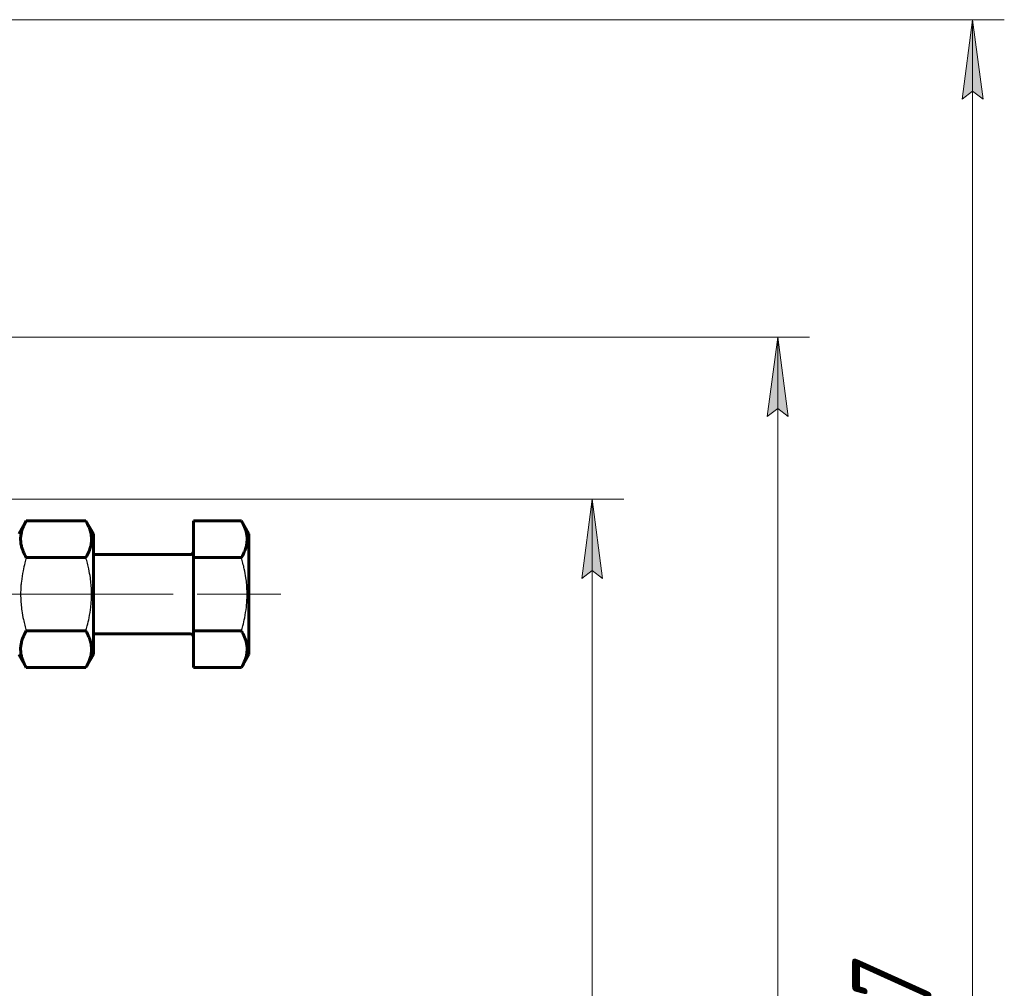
# Model space of a CAD drawing. Header units: millimetres. Extents: x 0 to 841, y 0 to 594.
# Tile 24 of 24: x 656 to 718, y 312 to 373. Entities that reach past the tile are written whole.
import ezdxf

# ---------------------------------------------------------------- set-up
doc = ezdxf.new("R2010")
doc.units = ezdxf.units.MM
for name, pattern in [('K5LT-1', [0]), ('K5LT_AXLED', [12, 7.5, -1.5, 1.5, -1.5]), ('K5LT_BASIC', [0]), ('K5LT_THIN', [0])]:
    doc.linetypes.add(name, pattern=pattern)
doc.layers.add('Системный слой', color=7, linetype='Continuous')
doc.layers.add('Системный слой (1)', color=251, linetype='Continuous', true_color=0x6c6c6c)
doc.styles.add('KDIMTEXTSTYLE', font='txt', dxfattribs={"width": 0.96, "oblique": 15, "height": 5})
doc.styles.add('KTEXTSTYLE', font='txt', dxfattribs={"width": 0.96, "height": 5})
doc.dimstyles.new('KDIMSTYLE (1.00)', dxfattribs={"dimtxt": 5, "dimasz": 1, "dimexe": 2, "dimexo": 0, "dimgap": 1, "dimtad": 1, "dimtxsty": 'KDIMTEXTSTYLE', "dimsah": 1, "dimcen": 0, "dimdle": 1, "dimadec": 0, "dimazin": 0, "dimtfac": 0.667, "dimtmove": 0, "dimatfit": 3, "dimfxl": 1, "dimtvp": 1, "dimtolj": 1, "dimtzin": 0, "dimarcsym": 0})

# ---------------------------------------------------------------- blocks, each defined once
blk = doc.blocks.new('D15')
at = {"layer": 'Системный слой (1)'}
for points in [[(692.868, 338.126), (692.21, 343.126), (691.552, 338.126), (692.21, 338.626)], [(692.21, 244.626), (692.868, 249.626), (692.21, 249.126), (691.552, 249.626)]]:
    blk.add_hatch(color=7, dxfattribs=at).paths.add_polyline_path(points)
at = {"layer": 'Системный слой (1)', "color": 7, "linetype": 'K5LT_THIN', "lineweight": 18}
for p, q in [((642.504, 343.126), (694.21, 343.126)), ((691.552, 338.126), (692.21, 343.126)), ((692.21, 343.126), (692.868, 338.126)), ((692.21, 244.626), (692.21, 343.126)), ((692.21, 338.626), (691.552, 338.126)), ((692.868, 338.126), (692.21, 338.626)), ((692.21, 244.626), (691.552, 249.626)), ((691.552, 249.626), (692.21, 249.126)), ((692.21, 249.126), (692.868, 249.626)), ((692.868, 249.626), (692.21, 244.626)), ((623.745, 244.626), (694.21, 244.626))]:
    blk.add_line(p, q, dxfattribs=at)
blk.add_wipeout([(691.21, 287.873), (683.828, 287.873), (683.828, 299.399), (691.21, 299.399)]).dxf.layer = 'Системный слой (1)'
at = {"layer": 'Системный слой (1)', "color": 7, "insert": (684.623, 287.873), "char_height": 5, "attachment_point": 1, "rotation": 90, "style": 'KTEXTSTYLE'}
blk.add_mtext('\\fArial|b0|c204|p34;\\H5.0;\\W1.000;\\Q15;\\fGOST Type AU|b0|i0|c204|p34;\\Q15;\\W0.960;98,5', dxfattribs=at)
blk = doc.blocks.new('KDIMARROW_01')
at = {"layer": 'Системный слой'}
blk.add_hatch(color=0, dxfattribs=at).paths.add_polyline_path([(0, 0), (-5, 0.658), (-4.5, 0), (-5, -0.658)])
at = {"layer": 'Системный слой', "color": 0, "linetype": 'K5LT_THIN', "lineweight": 18}
for p, q in [((-4.5, 0), (-5, 0.658)), ((-5, 0.658), (0, 0)), ((0, 0), (-5, -0.658)), ((-5, -0.658), (-4.5, 0))]:
    blk.add_line(p, q, dxfattribs=at)
at = {"layer": 'Системный слой (1)', "color": 0, "linetype": 'K5LT_THIN', "lineweight": 18}
blk.add_line((470.918, 149.784), (468.918, 149.784), dxfattribs=at)
blk = doc.blocks.new('D16')
at = {"layer": 'Системный слой (1)'}
for points in [[(704.559, 348.326), (703.9, 353.326), (703.242, 348.326), (703.9, 348.826)], [(703.9, 244.626), (704.559, 249.626), (703.9, 249.126), (703.242, 249.626)]]:
    blk.add_hatch(color=7, dxfattribs=at).paths.add_polyline_path(points)
at = {"layer": 'Системный слой (1)', "color": 7, "linetype": 'K5LT_THIN', "lineweight": 18}
for p, q in [((624.369, 353.326), (705.9, 353.326)), ((703.242, 348.326), (703.9, 353.326)), ((703.9, 353.326), (704.559, 348.326)), ((703.9, 244.626), (703.9, 353.326)), ((703.9, 348.826), (703.242, 348.326)), ((704.559, 348.326), (703.9, 348.826)), ((703.9, 244.626), (703.242, 249.626)), ((703.242, 249.626), (703.9, 249.126)), ((703.9, 249.126), (704.559, 249.626)), ((704.559, 249.626), (703.9, 244.626)), ((623.745, 244.626), (705.9, 244.626))]:
    blk.add_line(p, q, dxfattribs=at)
blk.add_wipeout([(702.9, 291.716), (695.518, 291.716), (695.518, 305.656), (702.9, 305.656)]).dxf.layer = 'Системный слой (1)'
at = {"layer": 'Системный слой (1)', "color": 7, "insert": (696.313, 291.716), "char_height": 5, "attachment_point": 1, "rotation": 90, "style": 'KTEXTSTYLE'}
blk.add_mtext('\\fArial|b0|c204|p34;\\H5.0;\\W1.000;\\Q15;\\fGOST Type AU|b0|i0|c204|p34;\\Q15;\\W0.960;108,7', dxfattribs=at)
blk = doc.blocks.new('D17')
at = {"layer": 'Системный слой (1)'}
for points in [[(716.834, 368.326), (716.176, 373.326), (715.518, 368.326), (716.176, 368.826)], [(716.176, 244.626), (716.834, 249.626), (716.176, 249.126), (715.518, 249.626)]]:
    blk.add_hatch(color=7, dxfattribs=at).paths.add_polyline_path(points)
at = {"layer": 'Системный слой (1)', "color": 7, "linetype": 'K5LT_THIN', "lineweight": 18}
for p, q in [((615.783, 373.326), (718.176, 373.326)), ((715.518, 368.326), (716.176, 373.326)), ((716.176, 373.326), (716.834, 368.326)), ((716.176, 244.626), (716.176, 373.326)), ((716.176, 368.826), (715.518, 368.326)), ((716.834, 368.326), (716.176, 368.826)), ((716.176, 244.626), (715.518, 249.626)), ((715.518, 249.626), (716.176, 249.126)), ((716.176, 249.126), (716.834, 249.626)), ((716.834, 249.626), (716.176, 244.626)), ((623.745, 244.626), (718.176, 244.626))]:
    blk.add_line(p, q, dxfattribs=at)
blk.add_wipeout([(715.176, 301.716), (707.794, 301.716), (707.794, 315.656), (715.176, 315.656)]).dxf.layer = 'Системный слой (1)'
at = {"layer": 'Системный слой (1)', "color": 7, "insert": (708.589, 301.716), "char_height": 5, "attachment_point": 1, "rotation": 90, "style": 'KTEXTSTYLE'}
blk.add_mtext('\\fArial|b0|c204|p34;\\H5.0;\\W1.000;\\Q15;\\fGOST Type AU|b0|i0|c204|p34;\\Q15;\\W0.960;128,7', dxfattribs=at)

msp = doc.modelspace()

# ---------------------------------------------------------------- linework, layer by layer
at = {"layer": 'Системный слой (1)', "color": 150, "linetype": 'K5LT_BASIC', "lineweight": 60, "true_color": 0x0080ff}
for p, q in [((656.088, 340.926), (656.561, 341.745)), ((656.561, 341.745), (660.316, 341.745)), ((660.316, 341.745), (660.788, 340.926)), ((667.088, 341.745), (667.088, 339.436)), ((667.088, 341.745), (670.116, 341.745)), ((670.116, 341.745), (670.588, 340.926)), ((660.788, 333.326), (660.788, 340.926)), ((670.588, 333.326), (670.588, 340.926)), ((656.561, 339.436), (660.316, 339.436)), ((666.888, 339.626), (660.788, 339.626)), ((667.088, 339.436), (670.116, 339.436)), ((667.088, 339.436), (667.088, 334.817)), ((656.561, 334.817), (660.316, 334.817)), ((666.888, 334.626), (660.788, 334.626)), ((667.088, 334.817), (670.116, 334.817)), ((667.088, 334.817), (667.088, 332.508)), ((656.088, 333.326), (656.561, 332.508)), ((660.316, 332.508), (660.788, 333.326)), ((670.116, 332.508), (670.588, 333.326)), ((656.561, 332.508), (660.316, 332.508)), ((667.088, 332.508), (670.116, 332.508))]:
    msp.add_line(p, q, dxfattribs=at)
at = {"layer": 'Системный слой (1)', "color": 30, "linetype": 'K5LT_AXLED', "lineweight": 18, "true_color": 0xff8000}
msp.add_line((668.116, 337.126), (672.588, 337.126), dxfattribs=at)
at = {"layer": 'Системный слой (1)', "color": 150, "linetype": 'K5LT_BASIC', "lineweight": 60, "true_color": 0x0080ff}
for centre, start, end in [((666.888, 339.826), 270, 0), ((666.888, 334.426), 0, 90)]:
    msp.add_arc(centre, 0.2, start, end, dxfattribs=at)
for points in [[(656.561, 341.745), (656.47, 341.588), (656.371, 341.384), (656.285, 341.13), (656.242, 340.967), (656.209, 340.775), (656.2, 340.568), (656.216, 340.348), (656.265, 340.102), (656.373, 339.79), (656.487, 339.564), (656.561, 339.436)], [(660.316, 339.436), (660.407, 339.593), (660.506, 339.797), (660.592, 340.051), (660.635, 340.214), (660.668, 340.406), (660.677, 340.614), (660.661, 340.833), (660.612, 341.079), (660.504, 341.391), (660.39, 341.617), (660.316, 341.745)], [(670.116, 339.436), (670.207, 339.593), (670.306, 339.797), (670.392, 340.051), (670.435, 340.214), (670.468, 340.406), (670.477, 340.614), (670.461, 340.833), (670.412, 341.079), (670.304, 341.391), (670.19, 341.617), (670.116, 341.745)], [(656.561, 334.817), (656.47, 334.659), (656.371, 334.456), (656.285, 334.202), (656.242, 334.039), (656.209, 333.847), (656.2, 333.639), (656.216, 333.42), (656.265, 333.174), (656.373, 332.862), (656.487, 332.636), (656.561, 332.508)], [(660.316, 332.508), (660.407, 332.665), (660.506, 332.869), (660.592, 333.123), (660.635, 333.286), (660.668, 333.478), (660.677, 333.685), (660.661, 333.905), (660.612, 334.151), (660.504, 334.463), (660.39, 334.689), (660.316, 334.817)], [(670.116, 332.508), (670.207, 332.665), (670.306, 332.869), (670.392, 333.123), (670.435, 333.286), (670.468, 333.478), (670.477, 333.685), (670.461, 333.905), (670.412, 334.151), (670.304, 334.463), (670.19, 334.689), (670.116, 334.817)]]:
    msp.add_open_spline(points, degree=3, knots=[0, 0, 0, 0, 2.519415, 3.210779, 3.962895, 5.042318, 6.161143, 7.147838, 8.419347, 9.952382, 12, 12, 12, 12], dxfattribs=at)
at = {"layer": 'Системный слой (1)', "color": 7, "linetype": 'K5LT-1'}
for points in [[(656.561, 339.436), (656.53, 339.328), (656.455, 339.053), (656.34, 338.554), (656.259, 338.051), (656.223, 337.663), (656.211, 337.447), (656.206, 337.307), (656.204, 337.189), (656.204, 337.063), (656.207, 336.905), (656.215, 336.714), (656.235, 336.441), (656.281, 336.046), (656.363, 335.595), (656.462, 335.173), (656.527, 334.935), (656.561, 334.817)], [(660.316, 334.817), (660.347, 334.925), (660.422, 335.2), (660.537, 335.699), (660.618, 336.202), (660.654, 336.59), (660.666, 336.806), (660.671, 336.946), (660.673, 337.064), (660.673, 337.19), (660.67, 337.348), (660.662, 337.539), (660.642, 337.812), (660.596, 338.207), (660.514, 338.658), (660.414, 339.08), (660.35, 339.318), (660.316, 339.436)], [(670.116, 334.817), (670.147, 334.925), (670.222, 335.2), (670.337, 335.699), (670.418, 336.202), (670.454, 336.59), (670.466, 336.806), (670.471, 336.946), (670.473, 337.064), (670.473, 337.19), (670.47, 337.348), (670.462, 337.539), (670.442, 337.812), (670.396, 338.207), (670.314, 338.658), (670.214, 339.08), (670.15, 339.318), (670.116, 339.436)]]:
    msp.add_open_spline(points, degree=3, knots=[0, 0, 0, 0, 3.152296, 8.024027, 14.430358, 17.4743, 18.996271, 20.518242, 21.409855, 22.301468, 24.084694, 25.867919, 27.651145, 31.792504, 37.072525, 40.536262, 44, 44, 44, 44], dxfattribs=at)

# ---------------------------------------------------------------- next in the draw order: dimensions: what is measured, and where the dimension line sits
at = {"layer": 'Системный слой (1)', "color": 7}
dim = msp.add_linear_dim(base=(692.21, 244.626), p1=(642.504, 343.126), p2=(623.745, 244.626), angle=90, dimstyle='KDIMSTYLE (1.00)', override={"dimexo": 0, "dimpost": '\\fGOST Type AU|b0|c204|p34;\\H5.0;\\W0.960;\\Q15;<>', "dimblk1": 'KDIMARROW_01', "dimblk2": 'KDIMARROW_01', "dimse1": 0, "dimse2": 0, "dimclrt": 7, "dimtol": 1, "dimtp": 0, "dimtm": 0, "dimtdec": 5, "dimtolj": 1}, dxfattribs=at)
dim.commit()
dim.dimension.update_dxf_attribs({"geometry": 'D15', "text_midpoint": (692.21, 293.876), "dimtype": 160})

# ---------------------------------------------------------------- next in the draw order: dimensions: what is measured, and where the dimension line sits
dim = msp.add_linear_dim(base=(703.9, 244.626), p1=(624.369, 353.326), p2=(623.745, 244.626), angle=90, dimstyle='KDIMSTYLE (1.00)', override={"dimexo": 0, "dimpost": '\\fGOST Type AU|b0|c204|p34;\\H5.0;\\W0.960;\\Q15;<>', "dimblk1": 'KDIMARROW_01', "dimblk2": 'KDIMARROW_01', "dimse1": 0, "dimse2": 0, "dimclrt": 7, "dimtol": 1, "dimtp": 0, "dimtm": 0, "dimtdec": 5, "dimtolj": 1}, dxfattribs=at)
dim.commit()
dim.dimension.update_dxf_attribs({"geometry": 'D16', "text_midpoint": (703.9, 298.976), "dimtype": 160})

# ---------------------------------------------------------------- next in the draw order: dimensions: what is measured, and where the dimension line sits
dim = msp.add_linear_dim(base=(716.176, 244.626), p1=(615.783, 373.326), p2=(623.745, 244.626), angle=90, dimstyle='KDIMSTYLE (1.00)', override={"dimexo": 0, "dimpost": '\\fGOST Type AU|b0|c204|p34;\\H5.0;\\W0.960;\\Q15;<>', "dimblk1": 'KDIMARROW_01', "dimblk2": 'KDIMARROW_01', "dimse1": 0, "dimse2": 0, "dimclrt": 7, "dimtol": 1, "dimtp": 0, "dimtm": 0, "dimtdec": 5, "dimtolj": 1}, dxfattribs=at)
dim.commit()
dim.dimension.update_dxf_attribs({"geometry": 'D17', "text_midpoint": (716.176, 308.976), "dimtype": 160})

# ---------------------------------------------------------------- next in the draw order: linework, layer by layer
at = {"layer": 'Системный слой (1)', "color": 30, "linetype": 'K5LT_AXLED', "lineweight": 18, "true_color": 0xff8000}
for p, q in [((654.088, 337.126), (658.561, 337.126)), ((658.316, 337.126), (669.088, 337.126))]:
    msp.add_line(p, q, dxfattribs=at)

doc.saveas('drawing.dxf')
